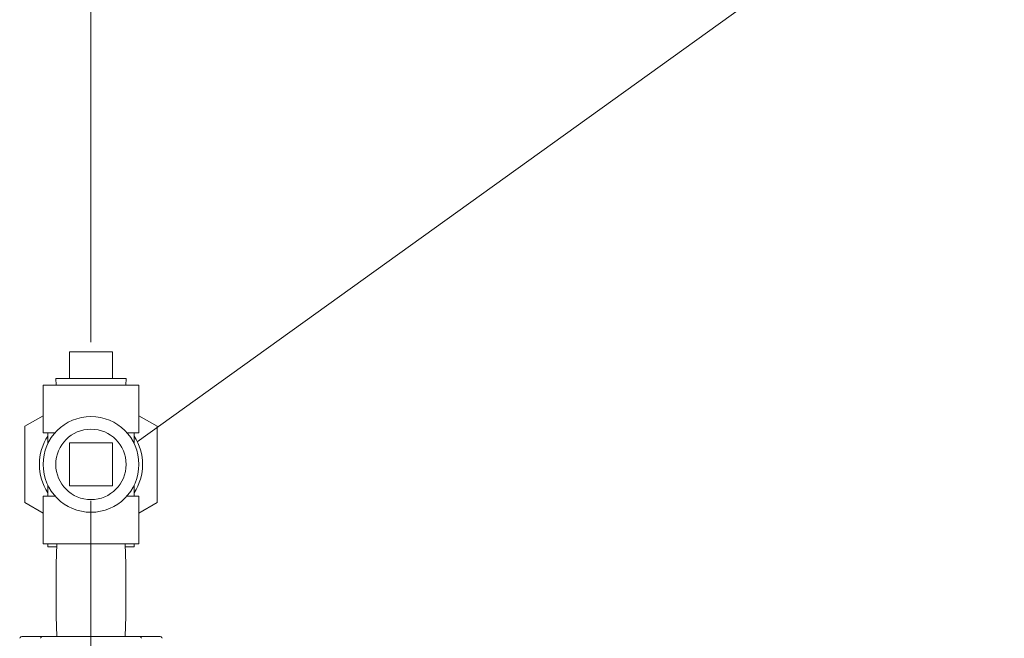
# Model space of a CAD drawing. Header units: inches. Extents: x 1 to 669, y 0 to 417.
# Tile 39 of 256: x 103 to 122, y 248 to 260. Entities that reach past the tile are written whole.
import ezdxf

# ---------------------------------------------------------------- set-up
doc = ezdxf.new("R2010")
doc.units = ezdxf.units.IN
doc.header["$LTSCALE"] = 12
doc.header["$MEASUREMENT"] = 0
doc.linetypes.add('C', pattern=[2, 1.25, -0.25, 0.25, -0.25])
doc.layers.add('C', color=4, linetype='C', lineweight=13)
doc.layers.add('Leader', color=41, linetype='CONTINUOUS', lineweight=13)
doc.layers.add('Q', color=4, linetype='CONTINUOUS')
doc.layers.add('X', color=1, linetype='CONTINUOUS')

msp = doc.modelspace()

# ---------------------------------------------------------------- linework, layer by layer
at = {"layer": 'C'}
msp.add_line((104.76366, 158.08826), (104.76366, 294.51503), dxfattribs=at)
at = {"layer": 'Leader'}
msp.add_line((105.63882, 252.20555), (138.73599, 275.98261), dxfattribs=at)
at = {"layer": 'Q', "lineweight": 0}
for p, q in [((104.35866, 253.90076), (105.16866, 253.90076)), ((104.35866, 253.90076), (104.35866, 253.40076)), ((105.16866, 253.90076), (105.16866, 253.40076)), ((104.09862, 253.40076), (105.4287, 253.40076)), ((104.10253, 253.27576), (104.09862, 253.40076)), ((105.42479, 253.27576), (105.4287, 253.40076)), ((105.66866, 253.27576), (103.85866, 253.27576)), ((103.85866, 252.37576), (103.85866, 253.27576)), ((105.66866, 252.37576), (105.66866, 253.27576)), ((103.51366, 252.49745), (103.85866, 252.69663)), ((105.66866, 252.69663), (106.01366, 252.49745)), ((103.51366, 251.05407), (103.51366, 252.49745)), ((106.01366, 252.49745), (106.01366, 251.05407)), ((104.08615, 252.37576), (103.85866, 252.37576)), ((103.94916, 252.17024), (103.94916, 252.37576)), ((105.66866, 252.37576), (105.44117, 252.37576)), ((105.57816, 252.17024), (105.57816, 252.37576)), ((104.35866, 252.18076), (104.35866, 251.37076)), ((105.16866, 252.18076), (104.35866, 252.18076)), ((105.16866, 251.37076), (105.16866, 252.18076)), ((103.94916, 251.17576), (103.94916, 251.38128)), ((104.35866, 251.37076), (105.16866, 251.37076)), ((105.57816, 251.17576), (105.57816, 251.38128)), ((104.08615, 251.17576), (103.85866, 251.17576)), ((103.85866, 250.27576), (103.85866, 251.17576)), ((105.66866, 251.17576), (105.44117, 251.17576)), ((105.66866, 250.27576), (105.66866, 251.17576)), ((103.85866, 250.85488), (103.51366, 251.05407)), ((106.01366, 251.05407), (105.66866, 250.85488)), ((105.66866, 250.27576), (103.85866, 250.27576)), ((103.94866, 250.21576), (103.94866, 250.27576)), ((104.11628, 250.21576), (103.94866, 250.21576)), ((104.11816, 250.27576), (104.10616, 249.89188)), ((105.40916, 250.27576), (105.42116, 249.89188)), ((105.57866, 250.21576), (105.41104, 250.21576)), ((105.57866, 250.21576), (105.57866, 250.27576)), ((104.10616, 249.89188), (104.10616, 248.90964)), ((105.42116, 249.89188), (105.42116, 248.90964)), ((104.11816, 248.52576), (104.10616, 248.90964)), ((105.40916, 248.52576), (105.42116, 248.90964))]:
    msp.add_line(p, q, dxfattribs=at)
for radius in [0.905, 0.66504]:
    msp.add_circle((104.76366, 251.77576), radius, dxfattribs=at)
for start, end in [(146.655908, 180), (326.655908, 33.344092), (180, 213.344092)]:
    msp.add_arc((104.76366, 251.77576), 0.975, start, end, dxfattribs=at)
at = {"layer": 'X', "lineweight": 0}
for p, q in [((103.47561, 248.52576), (103.85287, 248.52576)), ((103.85287, 248.52576), (104.76366, 248.52576)), ((104.76366, 248.52576), (105.67445, 248.52576)), ((104.76366, 248.52576), (104.76366, 248.48917)), ((105.67445, 248.52576), (106.05171, 248.52576))]:
    msp.add_line(p, q, dxfattribs=at)
for centre, major_axis, ratio, start_param, end_param in [((103.47561, 248.46576), (-0.06494, 0), 0.92387953, -1.57079633, -0.40090589), ((103.85287, 248.46576), (0, -0.06), 0.76536686, -3.14159265, -1.97170222)]:
    msp.add_ellipse(centre, major_axis=major_axis, ratio=ratio, start_param=start_param, end_param=end_param, dxfattribs=at)
at = {"layer": 'X', "lineweight": 0, "extrusion": (3.02203e-16, -2.24858e-47, -1)}
msp.add_ellipse((105.67445, 248.46576), major_axis=(0, -0.06), ratio=0.76536686, start_param=-3.14159265, end_param=-1.97170222, dxfattribs=at)
at = {"layer": 'X', "lineweight": 0, "extrusion": (2.92769e-16, -2.17838e-47, -1)}
msp.add_ellipse((106.05171, 248.46576), major_axis=(0.06494, 0), ratio=0.92387953, start_param=-1.57079633, end_param=-0.40090589, dxfattribs=at)

doc.saveas('drawing.dxf')
